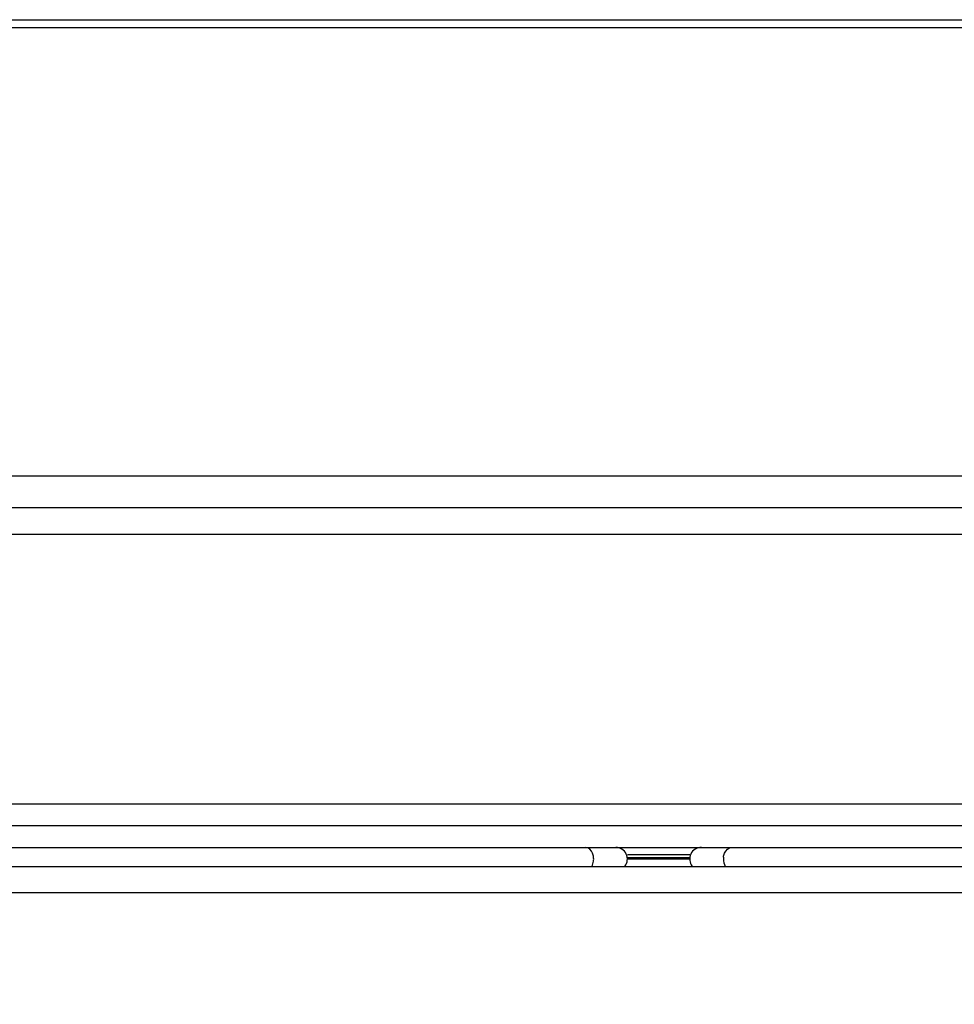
# Model space of a CAD drawing. Header units: inches. Extents: x 0 to 117, y 0 to 83.
# Tile 61 of 75: x 77.79 to 80.31, y 29.7 to 32.36. Entities that reach past the tile are written whole.
import ezdxf

# ---------------------------------------------------------------- set-up
doc = ezdxf.new("R2010")
doc.units = ezdxf.units.IN
doc.header["$LTSCALE"] = 6.431102
doc.header["$MEASUREMENT"] = 0
doc.layers.get('0').update_dxf_attribs({"linetype": 'CONTINUOUS'})
doc.styles.get("Standard").update_dxf_attribs({"font": 'txt', "width": 0.8})
doc.dimstyles.new('DIMSTYLE_1', dxfattribs={"dimtxt": 0.78125, "dimasz": 0.75, "dimexe": 0.18, "dimexo": 0.0625, "dimgap": 0.09, "dimtad": 1, "dimdec": 0, "dimzin": 4, "dimdsep": 46, "dimtxsty": 'STANDARD', "dimblk": '_FILLED', "dimblk1": '_FILLED', "dimblk2": '_FILLED', "dimcen": 0.09, "dimadec": 0, "dimazin": 0, "dimtfac": 1, "dimtdec": 0, "dimtofl": 0, "dimtmove": 0, "dimatfit": 3, "dimldrblk": '_FILLED', "dimfxl": 1, "dimtolj": 1, "dimtzin": 4, "dimarcsym": 0})

# ---------------------------------------------------------------- blocks, each defined once
blk = doc.blocks.new('_FILLED')
at = {"color": 0, "linetype": 'BYBLOCK'}
blk.add_solid([(0, 0), (-1, 0.1333), (-1, -0.1333)], dxfattribs=at)
blk = doc.blocks.new('*D13')
at = {"color": 7, "linetype": 'CONTINUOUS'}
for p, q in [((75.9658, 30.1419), (75.9658, 27.0445)), ((84.2335, 30.1419), (84.2335, 27.0445)), ((75.9658, 27.6695), (80.0997, 27.6695)), ((84.2335, 27.6695), (80.0997, 27.6695))]:
    blk.add_line(p, q, dxfattribs=at)
at = {"color": 7, "linetype": 'CONTINUOUS', "xscale": 0.75, "yscale": 0.75, "zscale": 0.75, "rotation": 180}
blk.add_blockref('_FILLED', (75.9658, 27.6695), dxfattribs=at)
at = {"color": 7, "linetype": 'CONTINUOUS', "xscale": 0.75, "yscale": 0.75, "zscale": 0.75}
blk.add_blockref('_FILLED', (84.2335, 27.6695), dxfattribs=at)

msp = doc.modelspace()

# ---------------------------------------------------------------- linework, layer by layer
at = {"color": 7, "linetype": 'CONTINUOUS'}
for p, q in [((76.6967, 32.3577), (81.6243, 32.3577)), ((77.4299, 32.3369), (80.4598, 32.3369)), ((82.2668, 31.1236), (76.6918, 31.1236)), ((82.1677, 31.0378), (76.8698, 31.0378)), ((76.9938, 30.9662), (82.0351, 30.9662)), ((77.1561, 30.2378), (81.8723, 30.2378)), ((76.6434, 30.1788), (82.3758, 30.1788)), ((76.6394, 30.1197), (82.3875, 30.1197)), ((79.5977, 30.1), (79.4292, 30.1)), ((79.4292, 30.0923), (79.5977, 30.0923)), ((79.5977, 30.0883), (79.4292, 30.0883)), ((77.6903, 30.0685), (81.3366, 30.0685)), ((77.2157, 29.9977), (81.8112, 29.9977))]:
    msp.add_line(p, q, dxfattribs=at)
for centre, radius, start, end in [((79.3977, 30.0882), 0.0315, 321.2457, 90), ((79.6292, 30.0882), 0.0315, 90, 218.7543), ((79.2944, 30.0882), 0.0437, 352.7824, 7.2176), ((79.7325, 30.0882), 0.0437, 172.7824, 179.9693)]:
    msp.add_arc(centre, radius, start, end, dxfattribs=at)
for points in [[(79.3377, 30.0937), (79.3373, 30.0972), (79.3348, 30.1086), (79.3241, 30.1197), (79.3158, 30.1197)], [(79.6892, 30.0937), (79.6896, 30.0972), (79.692, 30.1086), (79.7028, 30.1197), (79.7111, 30.1197)]]:
    msp.add_open_spline(points, degree=3, knots=[0, 0, 0, 0, 0.299444, 1, 1, 1, 1], dxfattribs=at)
for points in [[(79.6888, 30.0882), (79.6888, 30.0814), (79.6904, 30.0744), (79.6937, 30.0685)], [(79.3332, 30.0685), (79.3356, 30.0728), (79.3371, 30.0778), (79.3377, 30.0827)]]:
    msp.add_open_spline(points, degree=3, dxfattribs=at)

# ---------------------------------------------------------------- dimensions: what is measured, and where the dimension line sits
dim = msp.add_linear_dim(base=(84.2335, 27.6695), p1=(75.9658, 30.1419), p2=(84.2335, 30.1419), dimstyle='DIMSTYLE_1', dxfattribs=at)
dim.commit()
dim.dimension.update_dxf_attribs({"geometry": '*D13', "text_midpoint": (79.1622, 27.8648), "dimtype": 160})

doc.saveas('drawing.dxf')
